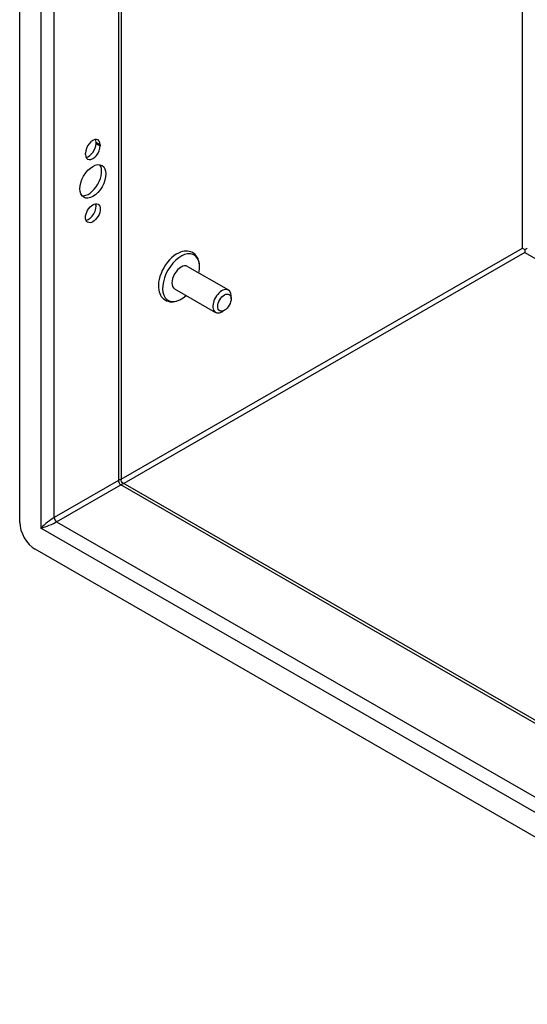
# Model space of a CAD drawing. Header units: inches. Extents: x 13 to 154, y 13 to 90.
# Tile 41 of 56: x 132.46 to 137.02, y 52.73 to 61.58. Entities that reach past the tile are written whole.
import ezdxf

# ---------------------------------------------------------------- set-up
doc = ezdxf.new("R2010")
doc.units = ezdxf.units.IN
doc.header["$MEASUREMENT"] = 0
doc.layers.add('Visible Edges(ANSI)', color=7, linetype='Continuous', lineweight=25)
doc.layers.add('Visible Tangent Edges(ANSI)', color=7, linetype='Continuous', lineweight=25)

msp = doc.modelspace()

# ---------------------------------------------------------------- linework, layer by layer
at = {"layer": 'Visible Edges(ANSI)'}
for p, q in [((132.4623, 57.0569), (132.4623, 72.2492)), ((133.3741, 71.6355), (133.3741, 57.44)), ((133.1483, 60.4631), (133.1483, 60.4738)), ((133.1858, 60.4522), (133.1858, 60.4415)), ((133.0535, 60.3654), (133.0535, 60.376)), ((137.0016, 59.5086), (137.0016, 59.4833)), ((133.9707, 59.3581), (134.3382, 59.1465)), ((133.8548, 59.1568), (134.2223, 58.9452)), ((134.3623, 59.0675), (134.3623, 59.0931)), ((134.3027, 58.9639), (134.2805, 58.9511)), ((133.3896, 57.4131), (148.4933, 48.7155)), ((148.5699, 47.6203), (132.6015, 56.8159))]:
    msp.add_line(p, q, dxfattribs=at)
at = {"layer": 'Visible Edges(ANSI)', "flags": 128}
for points in [[(134.0789, 59.366), (134.0773, 59.3821), (134.0744, 59.3978), (134.0702, 59.4129), (134.0645, 59.4273), (134.0573, 59.441), (134.0487, 59.4536), (134.0384, 59.465), (134.0267, 59.475), (134.0137, 59.4832), (133.9997, 59.4895), (133.9849, 59.4937), (133.9698, 59.496), (133.9544, 59.4964), (133.939, 59.495), (133.9237, 59.492), (133.9086, 59.4874)], [(133.7117, 59.1456), (133.7154, 59.1302), (133.7204, 59.1154), (133.7269, 59.1014), (133.735, 59.0883), (133.7446, 59.0764), (133.7557, 59.0658), (133.7682, 59.0568), (133.7818, 59.0497), (133.7962, 59.0445), (133.8113, 59.0414), (133.8266, 59.0402), (133.842, 59.0409), (133.8573, 59.0432), (133.8725, 59.0471), (133.8875, 59.0525), (133.9023, 59.0592)], [(133.3896, 57.4131), (133.3836, 57.4176), (133.3782, 57.4245), (133.375, 57.4325), (133.3741, 57.44)]]:
    msp.add_lwpolyline(points, dxfattribs=at)
at = {"layer": 'Visible Edges(ANSI)'}
for centre, major_axis, ratio, start_param, end_param in [((133.1197, 60.4141), (0.0467, 0.081), 0.578093, 5.495853, 8.637446), ((133.0822, 60.425), (0.0467, 0.081), 0.578093, 3.553161, 5.495853), ((133.0822, 60.4357), (0.0467, 0.081), 0.578093, 5.495853, 5.871617), ((133.1197, 60.4035), (-0.0467, -0.081), 0.578093, 5.495853, 8.637446), ((133.0822, 60.1442), (-0.0823, -0.143), 0.578093, 0.228681, 2.912911), ((133.0822, 59.8581), (0.0467, 0.081), 0.578093, 3.553161, 5.871617), ((133.8765, 59.2783), (-0.1186, -0.2059), 0.578093, 3.733101, 5.691677), ((133.9127, 59.2574), (0.1175, 0.2041), 0.578093, 5.228097, 10.479866), ((137.0016, 59.5086), (0.031, -0.0179), 0.001672, 3.927958, 4.713356), ((137.0016, 59.5086), (0.031, 0.0179), 0.001672, 4.711422, 5.49682), ((133.9127, 59.2574), (-0.058, -0.1006), 0.578093, 3.141593, 6.283185), ((134.2802, 59.0458), (0.058, 0.1006), 0.578093, 5.495853, 10.21211), ((132.6015, 56.9768), (-0.0982, 0.1706), 0.578093, 0.787332, 2.358128)]:
    msp.add_ellipse(centre, major_axis=major_axis, ratio=ratio, start_param=start_param, end_param=end_param, dxfattribs=at)
for centre, major_axis in [((133.1197, 60.1226), (-0.0823, -0.143)), ((133.1197, 59.8365), (-0.0467, -0.081)), ((134.3025, 59.033), (-0.0422, -0.0734))]:
    msp.add_ellipse(centre, major_axis=major_axis, ratio=0.578093, dxfattribs=at)
at = {"layer": 'Visible Tangent Edges(ANSI)'}
for p, q in [((132.6535, 72.079), (132.6535, 57.0069)), ((132.7723, 57.101), (132.7723, 71.9821)), ((133.3495, 71.6497), (133.3495, 57.4333)), ((136.9796, 59.5213), (136.9796, 69.5592)), ((133.1483, 60.4738), (133.1858, 60.4522)), ((133.1483, 60.4631), (133.1858, 60.4415)), ((133.3741, 57.4449), (136.9796, 59.5213)), ((137.0016, 59.4833), (133.3981, 57.4082)), ((137.0016, 59.4833), (148.4933, 52.8656)), ((133.3495, 57.4333), (132.7723, 57.101)), ((132.7942, 57.063), (133.3714, 57.3954)), ((148.4933, 48.6872), (133.3714, 57.3954)), ((148.5179, 47.8712), (132.6535, 57.0069)), ((132.7942, 57.063), (148.4933, 48.0225))]:
    msp.add_line(p, q, dxfattribs=at)
for centre, major_axis, ratio, start_param, end_param in [((133.2901, 57.3735), (-0.0835, -0.068), 0.131082, 3.035236, 3.820634), ((133.3714, 57.4207), (-0.0155, 0.0269), 0.578093, 0.787332, 2.358128), ((133.2901, 57.3735), (0.1006, 0.0385), 0.127937, 5.603401, 6.386866), ((132.7129, 57.0411), (-0.0835, -0.068), 0.131082, 3.820634, 5.39143), ((132.7942, 57.0883), (-0.0155, 0.0269), 0.578093, 0.787332, 2.358128), ((132.7129, 57.0411), (0.1006, 0.0385), 0.127937, 4.032605, 5.603401)]:
    msp.add_ellipse(centre, major_axis=major_axis, ratio=ratio, start_param=start_param, end_param=end_param, dxfattribs=at)

doc.saveas('drawing.dxf')
